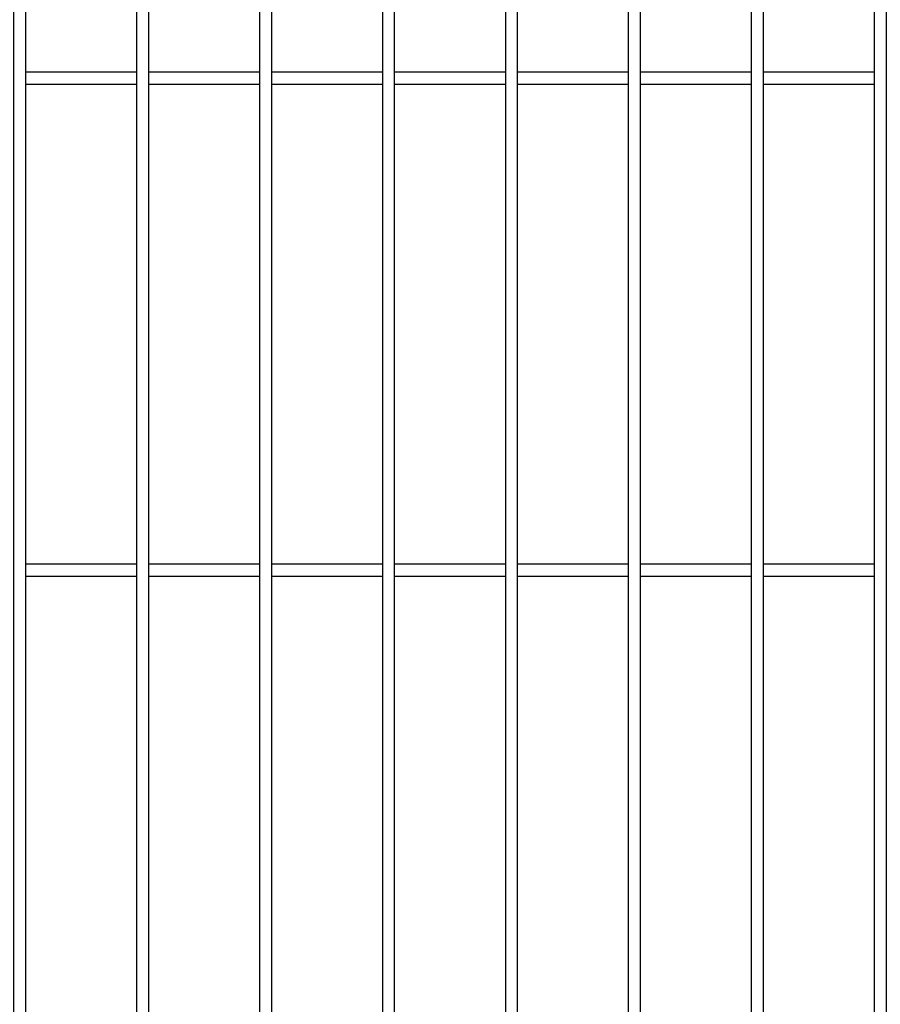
# Model space of a CAD drawing. Header units: inches. Extents: x 43593 to 117387, y -66787 to -26237.
# Tile 131 of 256: x 50302 to 50337, y -33606 to -33566. Entities that reach past the tile are written whole.
import ezdxf

# ---------------------------------------------------------------- set-up
doc = ezdxf.new("R2010")
doc.units = ezdxf.units.IN
doc.header["$MEASUREMENT"] = 0
doc.layers.add('AW OGRODZENIA', color=253, linetype='Continuous')

msp = doc.modelspace()

# ---------------------------------------------------------------- linework, layer by layer
at = {"layer": 'AW OGRODZENIA'}
for p, q in [((50302.568, -33568.418), (50307.072, -33568.418)), ((50302.568, -33568.418), (50307.072, -33568.418)), ((50302.568, -33568.418), (50307.072, -33568.418)), ((50302.568, -33568.418), (50307.072, -33568.418)), ((50302.568, -33568.418), (50307.072, -33568.418)), ((50302.568, -33568.418), (50307.072, -33568.418)), ((50302.568, -33568.418), (50307.072, -33568.418)), ((50302.568, -33568.418), (50307.072, -33568.418)), ((50302.568, -33568.418), (50307.072, -33568.418)), ((50302.568, -33568.418), (50307.072, -33568.418)), ((50302.568, -33568.418), (50307.072, -33568.418)), ((50302.568, -33568.418), (50307.072, -33568.418)), ((50302.568, -33568.418), (50307.072, -33568.418)), ((50302.568, -33568.418), (50307.072, -33568.418)), ((50302.568, -33568.418), (50307.072, -33568.418)), ((50302.568, -33568.418), (50307.072, -33568.418)), ((50302.568, -33568.418), (50307.072, -33568.418)), ((50302.568, -33568.418), (50307.072, -33568.418)), ((50302.568, -33568.418), (50307.072, -33568.418)), ((50302.568, -33568.418), (50307.072, -33568.418)), ((50302.568, -33568.418), (50307.072, -33568.418)), ((50302.568, -33568.418), (50307.072, -33568.418)), ((50302.568, -33568.418), (50307.072, -33568.418)), ((50302.568, -33568.418), (50307.072, -33568.418)), ((50302.568, -33568.418), (50307.072, -33568.418)), ((50307.568, -33568.418), (50312.072, -33568.418)), ((50307.568, -33568.418), (50312.072, -33568.418)), ((50307.568, -33568.418), (50312.072, -33568.418)), ((50307.568, -33568.418), (50312.072, -33568.418)), ((50307.568, -33568.418), (50312.072, -33568.418)), ((50307.568, -33568.418), (50312.072, -33568.418)), ((50307.568, -33568.418), (50312.072, -33568.418)), ((50307.568, -33568.418), (50312.072, -33568.418)), ((50307.568, -33568.418), (50312.072, -33568.418)), ((50307.568, -33568.418), (50312.072, -33568.418)), ((50307.568, -33568.418), (50312.072, -33568.418)), ((50307.568, -33568.418), (50312.072, -33568.418)), ((50307.568, -33568.418), (50312.072, -33568.418)), ((50307.568, -33568.418), (50312.072, -33568.418)), ((50307.568, -33568.418), (50312.072, -33568.418)), ((50307.568, -33568.418), (50312.072, -33568.418)), ((50307.568, -33568.418), (50312.072, -33568.418)), ((50307.568, -33568.418), (50312.072, -33568.418)), ((50307.568, -33568.418), (50312.072, -33568.418)), ((50307.568, -33568.418), (50312.072, -33568.418)), ((50307.568, -33568.418), (50312.072, -33568.418)), ((50307.568, -33568.418), (50312.072, -33568.418)), ((50307.568, -33568.418), (50312.072, -33568.418)), ((50307.568, -33568.418), (50312.072, -33568.418)), ((50307.568, -33568.418), (50312.072, -33568.418)), ((50312.568, -33568.418), (50317.072, -33568.418)), ((50312.568, -33568.418), (50317.072, -33568.418)), ((50312.568, -33568.418), (50317.072, -33568.418)), ((50312.568, -33568.418), (50317.072, -33568.418)), ((50312.568, -33568.418), (50317.072, -33568.418)), ((50312.568, -33568.418), (50317.072, -33568.418)), ((50312.568, -33568.418), (50317.072, -33568.418)), ((50312.568, -33568.418), (50317.072, -33568.418)), ((50312.568, -33568.418), (50317.072, -33568.418)), ((50312.568, -33568.418), (50317.072, -33568.418)), ((50312.568, -33568.418), (50317.072, -33568.418)), ((50312.568, -33568.418), (50317.072, -33568.418)), ((50312.568, -33568.418), (50317.072, -33568.418)), ((50312.568, -33568.418), (50317.072, -33568.418)), ((50312.568, -33568.418), (50317.072, -33568.418)), ((50312.568, -33568.418), (50317.072, -33568.418)), ((50312.568, -33568.418), (50317.072, -33568.418)), ((50312.568, -33568.418), (50317.072, -33568.418)), ((50312.568, -33568.418), (50317.072, -33568.418)), ((50312.568, -33568.418), (50317.072, -33568.418)), ((50312.568, -33568.418), (50317.072, -33568.418)), ((50312.568, -33568.418), (50317.072, -33568.418)), ((50312.568, -33568.418), (50317.072, -33568.418)), ((50312.568, -33568.418), (50317.072, -33568.418)), ((50312.568, -33568.418), (50317.072, -33568.418)), ((50317.568, -33568.418), (50322.072, -33568.418)), ((50317.568, -33568.418), (50322.072, -33568.418)), ((50317.568, -33568.418), (50322.072, -33568.418)), ((50317.568, -33568.418), (50322.072, -33568.418)), ((50317.568, -33568.418), (50322.072, -33568.418)), ((50317.568, -33568.418), (50322.072, -33568.418)), ((50317.568, -33568.418), (50322.072, -33568.418)), ((50317.568, -33568.418), (50322.072, -33568.418)), ((50317.568, -33568.418), (50322.072, -33568.418)), ((50317.568, -33568.418), (50322.072, -33568.418)), ((50317.568, -33568.418), (50322.072, -33568.418)), ((50317.568, -33568.418), (50322.072, -33568.418)), ((50317.568, -33568.418), (50322.072, -33568.418)), ((50317.568, -33568.418), (50322.072, -33568.418)), ((50317.568, -33568.418), (50322.072, -33568.418)), ((50317.568, -33568.418), (50322.072, -33568.418)), ((50317.568, -33568.418), (50322.072, -33568.418)), ((50317.568, -33568.418), (50322.072, -33568.418)), ((50317.568, -33568.418), (50322.072, -33568.418)), ((50317.568, -33568.418), (50322.072, -33568.418)), ((50317.568, -33568.418), (50322.072, -33568.418)), ((50317.568, -33568.418), (50322.072, -33568.418)), ((50317.568, -33568.418), (50322.072, -33568.418)), ((50317.568, -33568.418), (50322.072, -33568.418)), ((50317.568, -33568.418), (50322.072, -33568.418)), ((50322.568, -33568.418), (50327.072, -33568.418)), ((50322.568, -33568.418), (50327.072, -33568.418)), ((50322.568, -33568.418), (50327.072, -33568.418)), ((50322.568, -33568.418), (50327.072, -33568.418)), ((50322.568, -33568.418), (50327.072, -33568.418)), ((50322.568, -33568.418), (50327.072, -33568.418)), ((50322.568, -33568.418), (50327.072, -33568.418)), ((50322.568, -33568.418), (50327.072, -33568.418)), ((50322.568, -33568.418), (50327.072, -33568.418)), ((50322.568, -33568.418), (50327.072, -33568.418)), ((50322.568, -33568.418), (50327.072, -33568.418)), ((50322.568, -33568.418), (50327.072, -33568.418)), ((50322.568, -33568.418), (50327.072, -33568.418)), ((50322.568, -33568.418), (50327.072, -33568.418)), ((50322.568, -33568.418), (50327.072, -33568.418)), ((50322.568, -33568.418), (50327.072, -33568.418)), ((50322.568, -33568.418), (50327.072, -33568.418)), ((50322.568, -33568.418), (50327.072, -33568.418)), ((50322.568, -33568.418), (50327.072, -33568.418)), ((50322.568, -33568.418), (50327.072, -33568.418)), ((50322.568, -33568.418), (50327.072, -33568.418)), ((50322.568, -33568.418), (50327.072, -33568.418)), ((50322.568, -33568.418), (50327.072, -33568.418)), ((50322.568, -33568.418), (50327.072, -33568.418)), ((50322.568, -33568.418), (50327.072, -33568.418)), ((50327.568, -33568.418), (50332.072, -33568.418)), ((50327.568, -33568.418), (50332.072, -33568.418)), ((50327.568, -33568.418), (50332.072, -33568.418)), ((50327.568, -33568.418), (50332.072, -33568.418)), ((50327.568, -33568.418), (50332.072, -33568.418)), ((50327.568, -33568.418), (50332.072, -33568.418)), ((50327.568, -33568.418), (50332.072, -33568.418)), ((50327.568, -33568.418), (50332.072, -33568.418)), ((50327.568, -33568.418), (50332.072, -33568.418)), ((50327.568, -33568.418), (50332.072, -33568.418)), ((50327.568, -33568.418), (50332.072, -33568.418)), ((50327.568, -33568.418), (50332.072, -33568.418)), ((50327.568, -33568.418), (50332.072, -33568.418)), ((50327.568, -33568.418), (50332.072, -33568.418)), ((50327.568, -33568.418), (50332.072, -33568.418)), ((50327.568, -33568.418), (50332.072, -33568.418)), ((50327.568, -33568.418), (50332.072, -33568.418)), ((50327.568, -33568.418), (50332.072, -33568.418)), ((50327.568, -33568.418), (50332.072, -33568.418)), ((50327.568, -33568.418), (50332.072, -33568.418)), ((50327.568, -33568.418), (50332.072, -33568.418)), ((50327.568, -33568.418), (50332.072, -33568.418)), ((50327.568, -33568.418), (50332.072, -33568.418)), ((50327.568, -33568.418), (50332.072, -33568.418)), ((50327.568, -33568.418), (50332.072, -33568.418)), ((50332.568, -33568.418), (50337.072, -33568.418)), ((50332.568, -33568.418), (50337.072, -33568.418)), ((50332.568, -33568.418), (50337.072, -33568.418)), ((50332.568, -33568.418), (50337.072, -33568.418)), ((50332.568, -33568.418), (50337.072, -33568.418)), ((50332.568, -33568.418), (50337.072, -33568.418)), ((50332.568, -33568.418), (50337.072, -33568.418)), ((50332.568, -33568.418), (50337.072, -33568.418)), ((50332.568, -33568.418), (50337.072, -33568.418)), ((50332.568, -33568.418), (50337.072, -33568.418)), ((50332.568, -33568.418), (50337.072, -33568.418)), ((50332.568, -33568.418), (50337.072, -33568.418)), ((50332.568, -33568.418), (50337.072, -33568.418)), ((50332.568, -33568.418), (50337.072, -33568.418)), ((50332.568, -33568.418), (50337.072, -33568.418)), ((50332.568, -33568.418), (50337.072, -33568.418)), ((50332.568, -33568.418), (50337.072, -33568.418)), ((50332.568, -33568.418), (50337.072, -33568.418)), ((50332.568, -33568.418), (50337.072, -33568.418)), ((50332.568, -33568.418), (50337.072, -33568.418)), ((50332.568, -33568.418), (50337.072, -33568.418)), ((50332.568, -33568.418), (50337.072, -33568.418)), ((50332.568, -33568.418), (50337.072, -33568.418)), ((50332.568, -33568.418), (50337.072, -33568.418)), ((50332.568, -33568.418), (50337.072, -33568.418)), ((50302.568, -33568.918), (50307.072, -33568.918)), ((50302.568, -33568.918), (50307.072, -33568.918)), ((50302.568, -33568.918), (50307.072, -33568.918)), ((50302.568, -33568.918), (50307.072, -33568.918)), ((50302.568, -33568.918), (50307.072, -33568.918)), ((50302.568, -33568.918), (50307.072, -33568.918)), ((50302.568, -33568.918), (50307.072, -33568.918)), ((50302.568, -33568.918), (50307.072, -33568.918)), ((50302.568, -33568.918), (50307.072, -33568.918)), ((50302.568, -33568.918), (50307.072, -33568.918)), ((50302.568, -33568.918), (50307.072, -33568.918)), ((50302.568, -33568.918), (50307.072, -33568.918)), ((50302.568, -33568.918), (50307.072, -33568.918)), ((50302.568, -33568.918), (50307.072, -33568.918)), ((50302.568, -33568.918), (50307.072, -33568.918)), ((50302.568, -33568.918), (50307.072, -33568.918)), ((50302.568, -33568.918), (50307.072, -33568.918)), ((50302.568, -33568.918), (50307.072, -33568.918)), ((50302.568, -33568.918), (50307.072, -33568.918)), ((50302.568, -33568.918), (50307.072, -33568.918)), ((50302.568, -33568.918), (50307.072, -33568.918)), ((50302.568, -33568.918), (50307.072, -33568.918)), ((50302.568, -33568.918), (50307.072, -33568.918)), ((50302.568, -33568.918), (50307.072, -33568.918)), ((50302.568, -33568.918), (50307.072, -33568.918)), ((50307.568, -33568.918), (50312.072, -33568.918)), ((50307.568, -33568.918), (50312.072, -33568.918)), ((50307.568, -33568.918), (50312.072, -33568.918)), ((50307.568, -33568.918), (50312.072, -33568.918)), ((50307.568, -33568.918), (50312.072, -33568.918)), ((50307.568, -33568.918), (50312.072, -33568.918)), ((50307.568, -33568.918), (50312.072, -33568.918)), ((50307.568, -33568.918), (50312.072, -33568.918)), ((50307.568, -33568.918), (50312.072, -33568.918)), ((50307.568, -33568.918), (50312.072, -33568.918)), ((50307.568, -33568.918), (50312.072, -33568.918)), ((50307.568, -33568.918), (50312.072, -33568.918)), ((50307.568, -33568.918), (50312.072, -33568.918)), ((50307.568, -33568.918), (50312.072, -33568.918)), ((50307.568, -33568.918), (50312.072, -33568.918)), ((50307.568, -33568.918), (50312.072, -33568.918)), ((50307.568, -33568.918), (50312.072, -33568.918)), ((50307.568, -33568.918), (50312.072, -33568.918)), ((50307.568, -33568.918), (50312.072, -33568.918)), ((50307.568, -33568.918), (50312.072, -33568.918)), ((50307.568, -33568.918), (50312.072, -33568.918)), ((50307.568, -33568.918), (50312.072, -33568.918)), ((50307.568, -33568.918), (50312.072, -33568.918)), ((50307.568, -33568.918), (50312.072, -33568.918)), ((50307.568, -33568.918), (50312.072, -33568.918)), ((50312.568, -33568.918), (50317.072, -33568.918)), ((50312.568, -33568.918), (50317.072, -33568.918)), ((50312.568, -33568.918), (50317.072, -33568.918)), ((50312.568, -33568.918), (50317.072, -33568.918)), ((50312.568, -33568.918), (50317.072, -33568.918)), ((50312.568, -33568.918), (50317.072, -33568.918)), ((50312.568, -33568.918), (50317.072, -33568.918)), ((50312.568, -33568.918), (50317.072, -33568.918)), ((50312.568, -33568.918), (50317.072, -33568.918)), ((50312.568, -33568.918), (50317.072, -33568.918)), ((50312.568, -33568.918), (50317.072, -33568.918)), ((50312.568, -33568.918), (50317.072, -33568.918)), ((50312.568, -33568.918), (50317.072, -33568.918)), ((50312.568, -33568.918), (50317.072, -33568.918)), ((50312.568, -33568.918), (50317.072, -33568.918)), ((50312.568, -33568.918), (50317.072, -33568.918)), ((50312.568, -33568.918), (50317.072, -33568.918)), ((50312.568, -33568.918), (50317.072, -33568.918)), ((50312.568, -33568.918), (50317.072, -33568.918)), ((50312.568, -33568.918), (50317.072, -33568.918)), ((50312.568, -33568.918), (50317.072, -33568.918)), ((50312.568, -33568.918), (50317.072, -33568.918)), ((50312.568, -33568.918), (50317.072, -33568.918)), ((50312.568, -33568.918), (50317.072, -33568.918)), ((50312.568, -33568.918), (50317.072, -33568.918)), ((50317.568, -33568.918), (50322.072, -33568.918)), ((50317.568, -33568.918), (50322.072, -33568.918)), ((50317.568, -33568.918), (50322.072, -33568.918)), ((50317.568, -33568.918), (50322.072, -33568.918)), ((50317.568, -33568.918), (50322.072, -33568.918)), ((50317.568, -33568.918), (50322.072, -33568.918)), ((50317.568, -33568.918), (50322.072, -33568.918)), ((50317.568, -33568.918), (50322.072, -33568.918)), ((50317.568, -33568.918), (50322.072, -33568.918)), ((50317.568, -33568.918), (50322.072, -33568.918)), ((50317.568, -33568.918), (50322.072, -33568.918)), ((50317.568, -33568.918), (50322.072, -33568.918)), ((50317.568, -33568.918), (50322.072, -33568.918)), ((50317.568, -33568.918), (50322.072, -33568.918)), ((50317.568, -33568.918), (50322.072, -33568.918)), ((50317.568, -33568.918), (50322.072, -33568.918)), ((50317.568, -33568.918), (50322.072, -33568.918)), ((50317.568, -33568.918), (50322.072, -33568.918)), ((50317.568, -33568.918), (50322.072, -33568.918)), ((50317.568, -33568.918), (50322.072, -33568.918)), ((50317.568, -33568.918), (50322.072, -33568.918)), ((50317.568, -33568.918), (50322.072, -33568.918)), ((50317.568, -33568.918), (50322.072, -33568.918)), ((50317.568, -33568.918), (50322.072, -33568.918)), ((50317.568, -33568.918), (50322.072, -33568.918)), ((50322.568, -33568.918), (50327.072, -33568.918)), ((50322.568, -33568.918), (50327.072, -33568.918)), ((50322.568, -33568.918), (50327.072, -33568.918)), ((50322.568, -33568.918), (50327.072, -33568.918)), ((50322.568, -33568.918), (50327.072, -33568.918)), ((50322.568, -33568.918), (50327.072, -33568.918)), ((50322.568, -33568.918), (50327.072, -33568.918)), ((50322.568, -33568.918), (50327.072, -33568.918)), ((50322.568, -33568.918), (50327.072, -33568.918)), ((50322.568, -33568.918), (50327.072, -33568.918)), ((50322.568, -33568.918), (50327.072, -33568.918)), ((50322.568, -33568.918), (50327.072, -33568.918)), ((50322.568, -33568.918), (50327.072, -33568.918)), ((50322.568, -33568.918), (50327.072, -33568.918)), ((50322.568, -33568.918), (50327.072, -33568.918)), ((50322.568, -33568.918), (50327.072, -33568.918)), ((50322.568, -33568.918), (50327.072, -33568.918)), ((50322.568, -33568.918), (50327.072, -33568.918)), ((50322.568, -33568.918), (50327.072, -33568.918)), ((50322.568, -33568.918), (50327.072, -33568.918)), ((50322.568, -33568.918), (50327.072, -33568.918)), ((50322.568, -33568.918), (50327.072, -33568.918)), ((50322.568, -33568.918), (50327.072, -33568.918)), ((50322.568, -33568.918), (50327.072, -33568.918)), ((50322.568, -33568.918), (50327.072, -33568.918)), ((50327.568, -33568.918), (50332.072, -33568.918)), ((50327.568, -33568.918), (50332.072, -33568.918)), ((50327.568, -33568.918), (50332.072, -33568.918)), ((50327.568, -33568.918), (50332.072, -33568.918)), ((50327.568, -33568.918), (50332.072, -33568.918)), ((50327.568, -33568.918), (50332.072, -33568.918)), ((50327.568, -33568.918), (50332.072, -33568.918)), ((50327.568, -33568.918), (50332.072, -33568.918)), ((50327.568, -33568.918), (50332.072, -33568.918)), ((50327.568, -33568.918), (50332.072, -33568.918)), ((50327.568, -33568.918), (50332.072, -33568.918)), ((50327.568, -33568.918), (50332.072, -33568.918)), ((50327.568, -33568.918), (50332.072, -33568.918)), ((50327.568, -33568.918), (50332.072, -33568.918)), ((50327.568, -33568.918), (50332.072, -33568.918)), ((50327.568, -33568.918), (50332.072, -33568.918)), ((50327.568, -33568.918), (50332.072, -33568.918)), ((50327.568, -33568.918), (50332.072, -33568.918)), ((50327.568, -33568.918), (50332.072, -33568.918)), ((50327.568, -33568.918), (50332.072, -33568.918)), ((50327.568, -33568.918), (50332.072, -33568.918)), ((50327.568, -33568.918), (50332.072, -33568.918)), ((50327.568, -33568.918), (50332.072, -33568.918)), ((50327.568, -33568.918), (50332.072, -33568.918)), ((50327.568, -33568.918), (50332.072, -33568.918)), ((50332.568, -33568.918), (50337.072, -33568.918)), ((50332.568, -33568.918), (50337.072, -33568.918)), ((50332.568, -33568.918), (50337.072, -33568.918)), ((50332.568, -33568.918), (50337.072, -33568.918)), ((50332.568, -33568.918), (50337.072, -33568.918)), ((50332.568, -33568.918), (50337.072, -33568.918)), ((50332.568, -33568.918), (50337.072, -33568.918)), ((50332.568, -33568.918), (50337.072, -33568.918)), ((50332.568, -33568.918), (50337.072, -33568.918)), ((50332.568, -33568.918), (50337.072, -33568.918)), ((50332.568, -33568.918), (50337.072, -33568.918)), ((50332.568, -33568.918), (50337.072, -33568.918)), ((50332.568, -33568.918), (50337.072, -33568.918)), ((50332.568, -33568.918), (50337.072, -33568.918)), ((50332.568, -33568.918), (50337.072, -33568.918)), ((50332.568, -33568.918), (50337.072, -33568.918)), ((50332.568, -33568.918), (50337.072, -33568.918)), ((50332.568, -33568.918), (50337.072, -33568.918)), ((50332.568, -33568.918), (50337.072, -33568.918)), ((50332.568, -33568.918), (50337.072, -33568.918)), ((50332.568, -33568.918), (50337.072, -33568.918)), ((50332.568, -33568.918), (50337.072, -33568.918)), ((50332.568, -33568.918), (50337.072, -33568.918)), ((50332.568, -33568.918), (50337.072, -33568.918)), ((50332.568, -33568.918), (50337.072, -33568.918)), ((50302.568, -33588.418), (50307.072, -33588.418)), ((50302.568, -33588.418), (50307.072, -33588.418)), ((50302.568, -33588.418), (50307.072, -33588.418)), ((50302.568, -33588.418), (50307.072, -33588.418)), ((50302.568, -33588.418), (50307.072, -33588.418)), ((50302.568, -33588.418), (50307.072, -33588.418)), ((50302.568, -33588.418), (50307.072, -33588.418)), ((50302.568, -33588.418), (50307.072, -33588.418)), ((50302.568, -33588.418), (50307.072, -33588.418)), ((50302.568, -33588.418), (50307.072, -33588.418)), ((50302.568, -33588.418), (50307.072, -33588.418)), ((50302.568, -33588.418), (50307.072, -33588.418)), ((50302.568, -33588.418), (50307.072, -33588.418)), ((50302.568, -33588.418), (50307.072, -33588.418)), ((50302.568, -33588.418), (50307.072, -33588.418)), ((50302.568, -33588.418), (50307.072, -33588.418)), ((50302.568, -33588.418), (50307.072, -33588.418)), ((50302.568, -33588.418), (50307.072, -33588.418)), ((50302.568, -33588.418), (50307.072, -33588.418)), ((50302.568, -33588.418), (50307.072, -33588.418)), ((50302.568, -33588.418), (50307.072, -33588.418)), ((50302.568, -33588.418), (50307.072, -33588.418)), ((50302.568, -33588.418), (50307.072, -33588.418)), ((50302.568, -33588.418), (50307.072, -33588.418)), ((50302.568, -33588.418), (50307.072, -33588.418)), ((50307.568, -33588.418), (50312.072, -33588.418)), ((50307.568, -33588.418), (50312.072, -33588.418)), ((50307.568, -33588.418), (50312.072, -33588.418)), ((50307.568, -33588.418), (50312.072, -33588.418)), ((50307.568, -33588.418), (50312.072, -33588.418)), ((50307.568, -33588.418), (50312.072, -33588.418)), ((50307.568, -33588.418), (50312.072, -33588.418)), ((50307.568, -33588.418), (50312.072, -33588.418)), ((50307.568, -33588.418), (50312.072, -33588.418)), ((50307.568, -33588.418), (50312.072, -33588.418)), ((50307.568, -33588.418), (50312.072, -33588.418)), ((50307.568, -33588.418), (50312.072, -33588.418)), ((50307.568, -33588.418), (50312.072, -33588.418)), ((50307.568, -33588.418), (50312.072, -33588.418)), ((50307.568, -33588.418), (50312.072, -33588.418)), ((50307.568, -33588.418), (50312.072, -33588.418)), ((50307.568, -33588.418), (50312.072, -33588.418)), ((50307.568, -33588.418), (50312.072, -33588.418)), ((50307.568, -33588.418), (50312.072, -33588.418)), ((50307.568, -33588.418), (50312.072, -33588.418)), ((50307.568, -33588.418), (50312.072, -33588.418)), ((50307.568, -33588.418), (50312.072, -33588.418)), ((50307.568, -33588.418), (50312.072, -33588.418)), ((50307.568, -33588.418), (50312.072, -33588.418)), ((50307.568, -33588.418), (50312.072, -33588.418)), ((50312.568, -33588.418), (50317.072, -33588.418)), ((50312.568, -33588.418), (50317.072, -33588.418)), ((50312.568, -33588.418), (50317.072, -33588.418)), ((50312.568, -33588.418), (50317.072, -33588.418)), ((50312.568, -33588.418), (50317.072, -33588.418)), ((50312.568, -33588.418), (50317.072, -33588.418)), ((50312.568, -33588.418), (50317.072, -33588.418)), ((50312.568, -33588.418), (50317.072, -33588.418)), ((50312.568, -33588.418), (50317.072, -33588.418)), ((50312.568, -33588.418), (50317.072, -33588.418)), ((50312.568, -33588.418), (50317.072, -33588.418)), ((50312.568, -33588.418), (50317.072, -33588.418)), ((50312.568, -33588.418), (50317.072, -33588.418)), ((50312.568, -33588.418), (50317.072, -33588.418)), ((50312.568, -33588.418), (50317.072, -33588.418)), ((50312.568, -33588.418), (50317.072, -33588.418)), ((50312.568, -33588.418), (50317.072, -33588.418)), ((50312.568, -33588.418), (50317.072, -33588.418)), ((50312.568, -33588.418), (50317.072, -33588.418)), ((50312.568, -33588.418), (50317.072, -33588.418)), ((50312.568, -33588.418), (50317.072, -33588.418)), ((50312.568, -33588.418), (50317.072, -33588.418)), ((50312.568, -33588.418), (50317.072, -33588.418)), ((50312.568, -33588.418), (50317.072, -33588.418)), ((50312.568, -33588.418), (50317.072, -33588.418)), ((50317.568, -33588.418), (50322.072, -33588.418)), ((50317.568, -33588.418), (50322.072, -33588.418)), ((50317.568, -33588.418), (50322.072, -33588.418)), ((50317.568, -33588.418), (50322.072, -33588.418)), ((50317.568, -33588.418), (50322.072, -33588.418)), ((50317.568, -33588.418), (50322.072, -33588.418)), ((50317.568, -33588.418), (50322.072, -33588.418)), ((50317.568, -33588.418), (50322.072, -33588.418)), ((50317.568, -33588.418), (50322.072, -33588.418)), ((50317.568, -33588.418), (50322.072, -33588.418)), ((50317.568, -33588.418), (50322.072, -33588.418)), ((50317.568, -33588.418), (50322.072, -33588.418)), ((50317.568, -33588.418), (50322.072, -33588.418)), ((50317.568, -33588.418), (50322.072, -33588.418)), ((50317.568, -33588.418), (50322.072, -33588.418)), ((50317.568, -33588.418), (50322.072, -33588.418)), ((50317.568, -33588.418), (50322.072, -33588.418)), ((50317.568, -33588.418), (50322.072, -33588.418)), ((50317.568, -33588.418), (50322.072, -33588.418)), ((50317.568, -33588.418), (50322.072, -33588.418)), ((50317.568, -33588.418), (50322.072, -33588.418)), ((50317.568, -33588.418), (50322.072, -33588.418)), ((50317.568, -33588.418), (50322.072, -33588.418)), ((50317.568, -33588.418), (50322.072, -33588.418)), ((50317.568, -33588.418), (50322.072, -33588.418)), ((50322.568, -33588.418), (50327.072, -33588.418)), ((50322.568, -33588.418), (50327.072, -33588.418)), ((50322.568, -33588.418), (50327.072, -33588.418)), ((50322.568, -33588.418), (50327.072, -33588.418)), ((50322.568, -33588.418), (50327.072, -33588.418)), ((50322.568, -33588.418), (50327.072, -33588.418)), ((50322.568, -33588.418), (50327.072, -33588.418)), ((50322.568, -33588.418), (50327.072, -33588.418)), ((50322.568, -33588.418), (50327.072, -33588.418)), ((50322.568, -33588.418), (50327.072, -33588.418)), ((50322.568, -33588.418), (50327.072, -33588.418)), ((50322.568, -33588.418), (50327.072, -33588.418)), ((50322.568, -33588.418), (50327.072, -33588.418)), ((50322.568, -33588.418), (50327.072, -33588.418)), ((50322.568, -33588.418), (50327.072, -33588.418)), ((50322.568, -33588.418), (50327.072, -33588.418)), ((50322.568, -33588.418), (50327.072, -33588.418)), ((50322.568, -33588.418), (50327.072, -33588.418)), ((50322.568, -33588.418), (50327.072, -33588.418)), ((50322.568, -33588.418), (50327.072, -33588.418)), ((50322.568, -33588.418), (50327.072, -33588.418)), ((50322.568, -33588.418), (50327.072, -33588.418)), ((50322.568, -33588.418), (50327.072, -33588.418)), ((50322.568, -33588.418), (50327.072, -33588.418)), ((50322.568, -33588.418), (50327.072, -33588.418)), ((50327.568, -33588.418), (50332.072, -33588.418)), ((50327.568, -33588.418), (50332.072, -33588.418)), ((50327.568, -33588.418), (50332.072, -33588.418)), ((50327.568, -33588.418), (50332.072, -33588.418)), ((50327.568, -33588.418), (50332.072, -33588.418)), ((50327.568, -33588.418), (50332.072, -33588.418)), ((50327.568, -33588.418), (50332.072, -33588.418)), ((50327.568, -33588.418), (50332.072, -33588.418)), ((50327.568, -33588.418), (50332.072, -33588.418)), ((50327.568, -33588.418), (50332.072, -33588.418)), ((50327.568, -33588.418), (50332.072, -33588.418)), ((50327.568, -33588.418), (50332.072, -33588.418)), ((50327.568, -33588.418), (50332.072, -33588.418)), ((50327.568, -33588.418), (50332.072, -33588.418)), ((50327.568, -33588.418), (50332.072, -33588.418)), ((50327.568, -33588.418), (50332.072, -33588.418)), ((50327.568, -33588.418), (50332.072, -33588.418)), ((50327.568, -33588.418), (50332.072, -33588.418)), ((50327.568, -33588.418), (50332.072, -33588.418)), ((50327.568, -33588.418), (50332.072, -33588.418)), ((50327.568, -33588.418), (50332.072, -33588.418)), ((50327.568, -33588.418), (50332.072, -33588.418)), ((50327.568, -33588.418), (50332.072, -33588.418)), ((50327.568, -33588.418), (50332.072, -33588.418)), ((50327.568, -33588.418), (50332.072, -33588.418)), ((50332.568, -33588.418), (50337.072, -33588.418)), ((50332.568, -33588.418), (50337.072, -33588.418)), ((50332.568, -33588.418), (50337.072, -33588.418)), ((50332.568, -33588.418), (50337.072, -33588.418)), ((50332.568, -33588.418), (50337.072, -33588.418)), ((50332.568, -33588.418), (50337.072, -33588.418)), ((50332.568, -33588.418), (50337.072, -33588.418)), ((50332.568, -33588.418), (50337.072, -33588.418)), ((50332.568, -33588.418), (50337.072, -33588.418)), ((50332.568, -33588.418), (50337.072, -33588.418)), ((50332.568, -33588.418), (50337.072, -33588.418)), ((50332.568, -33588.418), (50337.072, -33588.418)), ((50332.568, -33588.418), (50337.072, -33588.418)), ((50332.568, -33588.418), (50337.072, -33588.418)), ((50332.568, -33588.418), (50337.072, -33588.418)), ((50332.568, -33588.418), (50337.072, -33588.418)), ((50332.568, -33588.418), (50337.072, -33588.418)), ((50332.568, -33588.418), (50337.072, -33588.418)), ((50332.568, -33588.418), (50337.072, -33588.418)), ((50332.568, -33588.418), (50337.072, -33588.418)), ((50332.568, -33588.418), (50337.072, -33588.418)), ((50332.568, -33588.418), (50337.072, -33588.418)), ((50332.568, -33588.418), (50337.072, -33588.418)), ((50332.568, -33588.418), (50337.072, -33588.418)), ((50332.568, -33588.418), (50337.072, -33588.418)), ((50302.568, -33588.918), (50307.072, -33588.918)), ((50302.568, -33588.918), (50307.072, -33588.918)), ((50302.568, -33588.918), (50307.072, -33588.918)), ((50302.568, -33588.918), (50307.072, -33588.918)), ((50302.568, -33588.918), (50307.072, -33588.918)), ((50302.568, -33588.918), (50307.072, -33588.918)), ((50302.568, -33588.918), (50307.072, -33588.918)), ((50302.568, -33588.918), (50307.072, -33588.918)), ((50302.568, -33588.918), (50307.072, -33588.918)), ((50302.568, -33588.918), (50307.072, -33588.918)), ((50302.568, -33588.918), (50307.072, -33588.918)), ((50302.568, -33588.918), (50307.072, -33588.918)), ((50302.568, -33588.918), (50307.072, -33588.918)), ((50302.568, -33588.918), (50307.072, -33588.918)), ((50302.568, -33588.918), (50307.072, -33588.918)), ((50302.568, -33588.918), (50307.072, -33588.918)), ((50302.568, -33588.918), (50307.072, -33588.918)), ((50302.568, -33588.918), (50307.072, -33588.918)), ((50302.568, -33588.918), (50307.072, -33588.918)), ((50302.568, -33588.918), (50307.072, -33588.918)), ((50302.568, -33588.918), (50307.072, -33588.918)), ((50302.568, -33588.918), (50307.072, -33588.918)), ((50302.568, -33588.918), (50307.072, -33588.918)), ((50302.568, -33588.918), (50307.072, -33588.918)), ((50302.568, -33588.918), (50307.072, -33588.918)), ((50307.568, -33588.918), (50312.072, -33588.918)), ((50307.568, -33588.918), (50312.072, -33588.918)), ((50307.568, -33588.918), (50312.072, -33588.918)), ((50307.568, -33588.918), (50312.072, -33588.918)), ((50307.568, -33588.918), (50312.072, -33588.918)), ((50307.568, -33588.918), (50312.072, -33588.918)), ((50307.568, -33588.918), (50312.072, -33588.918)), ((50307.568, -33588.918), (50312.072, -33588.918)), ((50307.568, -33588.918), (50312.072, -33588.918)), ((50307.568, -33588.918), (50312.072, -33588.918)), ((50307.568, -33588.918), (50312.072, -33588.918)), ((50307.568, -33588.918), (50312.072, -33588.918)), ((50307.568, -33588.918), (50312.072, -33588.918)), ((50307.568, -33588.918), (50312.072, -33588.918)), ((50307.568, -33588.918), (50312.072, -33588.918)), ((50307.568, -33588.918), (50312.072, -33588.918)), ((50307.568, -33588.918), (50312.072, -33588.918)), ((50307.568, -33588.918), (50312.072, -33588.918)), ((50307.568, -33588.918), (50312.072, -33588.918)), ((50307.568, -33588.918), (50312.072, -33588.918)), ((50307.568, -33588.918), (50312.072, -33588.918)), ((50307.568, -33588.918), (50312.072, -33588.918)), ((50307.568, -33588.918), (50312.072, -33588.918)), ((50307.568, -33588.918), (50312.072, -33588.918)), ((50307.568, -33588.918), (50312.072, -33588.918)), ((50312.568, -33588.918), (50317.072, -33588.918)), ((50312.568, -33588.918), (50317.072, -33588.918)), ((50312.568, -33588.918), (50317.072, -33588.918)), ((50312.568, -33588.918), (50317.072, -33588.918)), ((50312.568, -33588.918), (50317.072, -33588.918)), ((50312.568, -33588.918), (50317.072, -33588.918)), ((50312.568, -33588.918), (50317.072, -33588.918)), ((50312.568, -33588.918), (50317.072, -33588.918)), ((50312.568, -33588.918), (50317.072, -33588.918)), ((50312.568, -33588.918), (50317.072, -33588.918)), ((50312.568, -33588.918), (50317.072, -33588.918)), ((50312.568, -33588.918), (50317.072, -33588.918)), ((50312.568, -33588.918), (50317.072, -33588.918)), ((50312.568, -33588.918), (50317.072, -33588.918)), ((50312.568, -33588.918), (50317.072, -33588.918)), ((50312.568, -33588.918), (50317.072, -33588.918)), ((50312.568, -33588.918), (50317.072, -33588.918)), ((50312.568, -33588.918), (50317.072, -33588.918)), ((50312.568, -33588.918), (50317.072, -33588.918)), ((50312.568, -33588.918), (50317.072, -33588.918)), ((50312.568, -33588.918), (50317.072, -33588.918)), ((50312.568, -33588.918), (50317.072, -33588.918)), ((50312.568, -33588.918), (50317.072, -33588.918)), ((50312.568, -33588.918), (50317.072, -33588.918)), ((50312.568, -33588.918), (50317.072, -33588.918)), ((50317.568, -33588.918), (50322.072, -33588.918)), ((50317.568, -33588.918), (50322.072, -33588.918)), ((50317.568, -33588.918), (50322.072, -33588.918)), ((50317.568, -33588.918), (50322.072, -33588.918)), ((50317.568, -33588.918), (50322.072, -33588.918)), ((50317.568, -33588.918), (50322.072, -33588.918)), ((50317.568, -33588.918), (50322.072, -33588.918)), ((50317.568, -33588.918), (50322.072, -33588.918)), ((50317.568, -33588.918), (50322.072, -33588.918)), ((50317.568, -33588.918), (50322.072, -33588.918)), ((50317.568, -33588.918), (50322.072, -33588.918)), ((50317.568, -33588.918), (50322.072, -33588.918)), ((50317.568, -33588.918), (50322.072, -33588.918)), ((50317.568, -33588.918), (50322.072, -33588.918)), ((50317.568, -33588.918), (50322.072, -33588.918)), ((50317.568, -33588.918), (50322.072, -33588.918)), ((50317.568, -33588.918), (50322.072, -33588.918)), ((50317.568, -33588.918), (50322.072, -33588.918)), ((50317.568, -33588.918), (50322.072, -33588.918)), ((50317.568, -33588.918), (50322.072, -33588.918)), ((50317.568, -33588.918), (50322.072, -33588.918)), ((50317.568, -33588.918), (50322.072, -33588.918)), ((50317.568, -33588.918), (50322.072, -33588.918)), ((50317.568, -33588.918), (50322.072, -33588.918)), ((50317.568, -33588.918), (50322.072, -33588.918)), ((50322.568, -33588.918), (50327.072, -33588.918)), ((50322.568, -33588.918), (50327.072, -33588.918)), ((50322.568, -33588.918), (50327.072, -33588.918)), ((50322.568, -33588.918), (50327.072, -33588.918)), ((50322.568, -33588.918), (50327.072, -33588.918)), ((50322.568, -33588.918), (50327.072, -33588.918)), ((50322.568, -33588.918), (50327.072, -33588.918)), ((50322.568, -33588.918), (50327.072, -33588.918)), ((50322.568, -33588.918), (50327.072, -33588.918)), ((50322.568, -33588.918), (50327.072, -33588.918)), ((50322.568, -33588.918), (50327.072, -33588.918)), ((50322.568, -33588.918), (50327.072, -33588.918)), ((50322.568, -33588.918), (50327.072, -33588.918)), ((50322.568, -33588.918), (50327.072, -33588.918)), ((50322.568, -33588.918), (50327.072, -33588.918)), ((50322.568, -33588.918), (50327.072, -33588.918)), ((50322.568, -33588.918), (50327.072, -33588.918)), ((50322.568, -33588.918), (50327.072, -33588.918)), ((50322.568, -33588.918), (50327.072, -33588.918)), ((50322.568, -33588.918), (50327.072, -33588.918)), ((50322.568, -33588.918), (50327.072, -33588.918)), ((50322.568, -33588.918), (50327.072, -33588.918)), ((50322.568, -33588.918), (50327.072, -33588.918)), ((50322.568, -33588.918), (50327.072, -33588.918)), ((50322.568, -33588.918), (50327.072, -33588.918)), ((50327.568, -33588.918), (50332.072, -33588.918)), ((50327.568, -33588.918), (50332.072, -33588.918)), ((50327.568, -33588.918), (50332.072, -33588.918)), ((50327.568, -33588.918), (50332.072, -33588.918)), ((50327.568, -33588.918), (50332.072, -33588.918)), ((50327.568, -33588.918), (50332.072, -33588.918)), ((50327.568, -33588.918), (50332.072, -33588.918)), ((50327.568, -33588.918), (50332.072, -33588.918)), ((50327.568, -33588.918), (50332.072, -33588.918)), ((50327.568, -33588.918), (50332.072, -33588.918)), ((50327.568, -33588.918), (50332.072, -33588.918)), ((50327.568, -33588.918), (50332.072, -33588.918)), ((50327.568, -33588.918), (50332.072, -33588.918)), ((50327.568, -33588.918), (50332.072, -33588.918)), ((50327.568, -33588.918), (50332.072, -33588.918)), ((50327.568, -33588.918), (50332.072, -33588.918)), ((50327.568, -33588.918), (50332.072, -33588.918)), ((50327.568, -33588.918), (50332.072, -33588.918)), ((50327.568, -33588.918), (50332.072, -33588.918)), ((50327.568, -33588.918), (50332.072, -33588.918)), ((50327.568, -33588.918), (50332.072, -33588.918)), ((50327.568, -33588.918), (50332.072, -33588.918)), ((50327.568, -33588.918), (50332.072, -33588.918)), ((50327.568, -33588.918), (50332.072, -33588.918)), ((50327.568, -33588.918), (50332.072, -33588.918)), ((50332.568, -33588.918), (50337.072, -33588.918)), ((50332.568, -33588.918), (50337.072, -33588.918)), ((50332.568, -33588.918), (50337.072, -33588.918)), ((50332.568, -33588.918), (50337.072, -33588.918)), ((50332.568, -33588.918), (50337.072, -33588.918)), ((50332.568, -33588.918), (50337.072, -33588.918)), ((50332.568, -33588.918), (50337.072, -33588.918)), ((50332.568, -33588.918), (50337.072, -33588.918)), ((50332.568, -33588.918), (50337.072, -33588.918)), ((50332.568, -33588.918), (50337.072, -33588.918)), ((50332.568, -33588.918), (50337.072, -33588.918)), ((50332.568, -33588.918), (50337.072, -33588.918)), ((50332.568, -33588.918), (50337.072, -33588.918)), ((50332.568, -33588.918), (50337.072, -33588.918)), ((50332.568, -33588.918), (50337.072, -33588.918)), ((50332.568, -33588.918), (50337.072, -33588.918)), ((50332.568, -33588.918), (50337.072, -33588.918)), ((50332.568, -33588.918), (50337.072, -33588.918)), ((50332.568, -33588.918), (50337.072, -33588.918)), ((50332.568, -33588.918), (50337.072, -33588.918)), ((50332.568, -33588.918), (50337.072, -33588.918)), ((50332.568, -33588.918), (50337.072, -33588.918)), ((50332.568, -33588.918), (50337.072, -33588.918)), ((50332.568, -33588.918), (50337.072, -33588.918)), ((50332.568, -33588.918), (50337.072, -33588.918))]:
    msp.add_line(p, q, dxfattribs=at)
for points in [[(50302.568, -33528.957), (50302.072, -33528.957), (50302.072, -33643.557), (50302.568, -33643.557)], [(50307.568, -33528.957), (50307.072, -33528.957), (50307.072, -33643.557), (50307.568, -33643.557)], [(50312.568, -33528.957), (50312.072, -33528.957), (50312.072, -33643.557), (50312.568, -33643.557)], [(50317.568, -33528.957), (50317.072, -33528.957), (50317.072, -33643.557), (50317.568, -33643.557)], [(50322.568, -33528.957), (50322.072, -33528.957), (50322.072, -33643.557), (50322.568, -33643.557)], [(50327.568, -33528.957), (50327.072, -33528.957), (50327.072, -33643.557), (50327.568, -33643.557)], [(50332.568, -33528.957), (50332.072, -33528.957), (50332.072, -33643.557), (50332.568, -33643.557)], [(50337.568, -33528.957), (50337.072, -33528.957), (50337.072, -33643.557), (50337.568, -33643.557)]]:
    msp.add_lwpolyline(points, close=True, dxfattribs=at)

doc.saveas('drawing.dxf')
